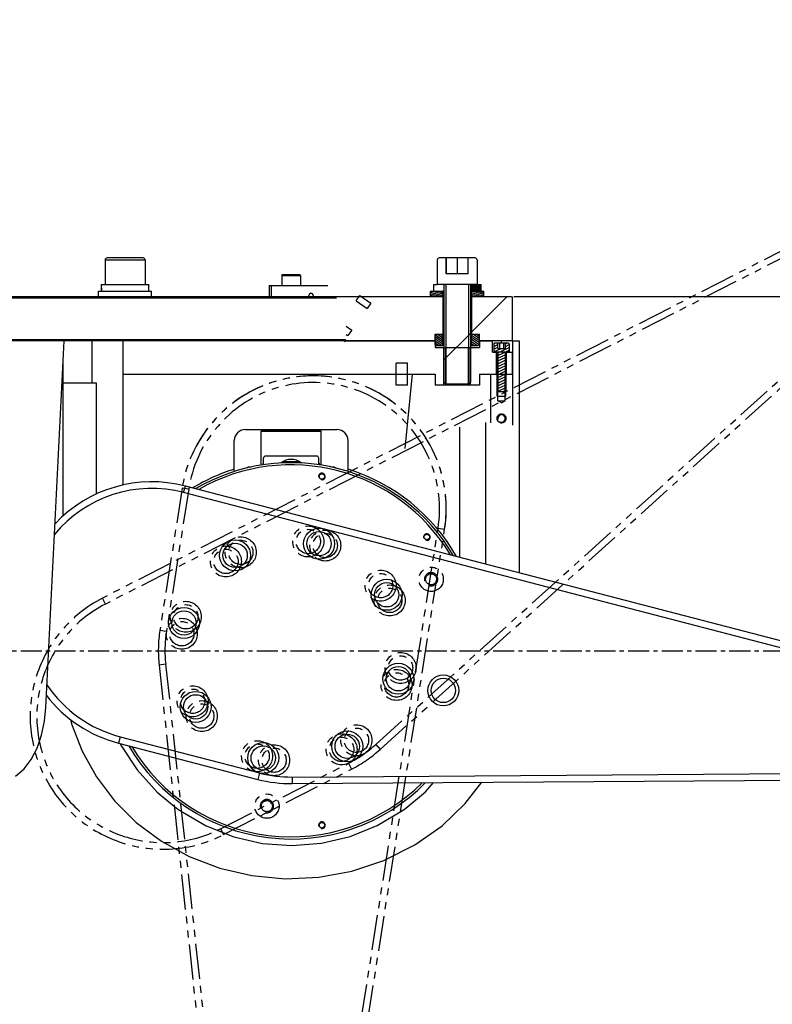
# Model space of a CAD drawing. Header units: millimetres. Extents: x 0 to 7560, y 0 to 5346.
# Tile 176 of 242: x 4600 to 4940, y 2896 to 3341. Entities that reach past the tile are written whole.
import ezdxf

# ---------------------------------------------------------------- set-up
doc = ezdxf.new("R2010")
doc.units = ezdxf.units.MM
doc.linetypes.add('CENTER', pattern=[50.8, 31.75, -6.35, 6.35, -6.35])
doc.linetypes.add('PHANTOM2', pattern=[31.75, 15.875, -3.175, 3.175, -3.175, 3.175, -3.175])
for name, color, linetype in [('COVER_20230516_TEST_PBL173', 7, 'Continuous'), ('COVER_20230516_TEST_PBL2', 7, 'Continuous'), ('CSH-ST-M4-18_PBL286', 7, 'Continuous'), ('CSH-ST-M4-18_PBL43', 7, 'Continuous'), ('CSH-STLN-M12-45_PBL27', 7, 'Continuous'), ('CSH-STLN-M12-45_PBL28', 7, 'Continuous'), ('M2001303_PBL48', 7, 'Continuous'), ('M2001402_PBL259', 7, 'Continuous'), ('M2001501_PBL47', 7, 'Continuous'), ('M2001601_STOPPER_PAD_PBL260', 7, 'Continuous'), ('M2100603_PBL1557', 7, 'Continuous'), ('M2101102_PBL284', 7, 'Continuous'), ('M2160103_PBL283', 7, 'Continuous'), ('M2160203_PBL46', 7, 'Continuous'), ('M2160302_BKT_RIB_PBL45', 7, 'Continuous'), ('M2200805_PBL229', 7, 'Continuous'), ('M2200805_PBL257', 7, 'Continuous'), ('M2200805_PBL276', 7, 'Continuous'), ('M9041802_PBL1665', 7, 'Continuous'), ('MISUMI_MTCSC6_PBL1550', 7, 'Continuous'), ('MISUMI_MTCSC6_PBL1551', 7, 'Continuous'), ('MISUMI_MTCSC6_PBL1552', 7, 'Continuous'), ('MISUMI_MTCSC6_PBL1553', 7, 'Continuous'), ('MISUMI_MTCSC6_PBL1554', 7, 'Continuous'), ('MISUMI_MTCSC6_PBL1555', 7, 'Continuous'), ('MISUMI_MTCSC6_PBL1556', 7, 'Continuous'), ('MISUMI_MTCSC6_PBL1559', 7, 'Continuous'), ('MISUMI_MTCSC6_PBL1560', 7, 'Continuous'), ('MISUMI_MTCSC6_PBL1582', 7, 'Continuous'), ('MISUMI_MTCSC6_PBL1583', 7, 'Continuous'), ('MISUMI_MTCSC6_PBL1585', 7, 'Continuous'), ('MISUMI_MTCSC6_PBL1586', 7, 'Continuous'), ('MISUMI_MTCSC6_PBL1588', 7, 'Continuous'), ('MISUMI_MTCSC6_PBL1589', 7, 'Continuous'), ('MISUMI_MTCSC6_PBL1590', 7, 'Continuous'), ('MISUMI_MTCSC6_PBL1591', 7, 'Continuous'), ('MISUMI_MTCSC6_PBL1651', 7, 'Continuous'), ('MISUMI_MTCSC6_PBL1652', 7, 'Continuous'), ('MISUMI_MTCSC6_PBL1657', 7, 'Continuous'), ('MISUMI_MTCSC6_PBL1658', 7, 'Continuous'), ('MISUMI_MTCSC6_PBL1659', 7, 'Continuous'), ('MISUMI_MTCSC6_PBL1661', 7, 'Continuous'), ('MISUMI_MTCSC6_PBL1662', 7, 'Continuous'), ('MISUMI_MTCSC6_PBL1663', 7, 'Continuous'), ('MISUMI_SPWF12_PBL4', 7, 'Continuous'), ('MISUMI_SPWF12_PBL6', 7, 'Continuous'), ('MISUMI_SSLW12_PBL285', 7, 'Continuous'), ('MISUMI_SSLW12_PBL3', 7, 'Continuous'), ('MISUMI_SSLW12_PBL5', 7, 'Continuous'), ('MX102A2LA18_MOTOR_PBL40', 7, 'Continuous'), ('NUT_PBL268', 7, 'Continuous'), ('P9140504_BOLT_PBL258', 7, 'Continuous'), ('WASHER_PBL1558', 7, 'Continuous')]:
    doc.layers.add(name, color=color, linetype=linetype)
doc.styles.add('ROMANS', font='romans.shx', dxfattribs={"oblique": 10, "bigfont": 'whgtxt.shx'})
doc.dimstyles.new('zeus', dxfattribs={"dimtxt": 30, "dimasz": 25, "dimexe": 1, "dimexo": 1, "dimgap": 10, "dimtad": 1, "dimdsep": 46, "dimtxsty": 'ROMANS', "dimcen": 0, "dimclrd": 1, "dimclre": 1, "dimclrt": 2, "dimazin": 2, "dimtfac": 1, "dimtmove": 0, "dimatfit": 3, "dimfxl": 1, "dimarcsym": 0})

# ---------------------------------------------------------------- blocks, each defined once
blk = doc.blocks.new('*D499')
at = {"color": 1, "lineweight": -2, "ltscale": 0.3, "transparency": 16777216}
for p, q in [((4823.19, 3215.51), (5488.92, 3215.51)), ((5487.92, 3190.51), (5487.92, 2220.51)), ((5356.19, 2195.51), (5488.92, 2195.51))]:
    blk.add_line(p, q, dxfattribs=at)
at = {"color": 1, "ltscale": 0.3, "transparency": 16777216}
for points in [[(5483.76, 3190.51), (5492.09, 3190.51), (5487.92, 3215.51)], [(5483.76, 2220.51), (5492.09, 2220.51), (5487.92, 2195.51)]]:
    blk.add_solid(points, dxfattribs=at)
at = {"layer": 'Defpoints', "color": 0, "ltscale": 0.3, "transparency": 16777216}
for p in [(4822.19, 3215.51), (5355.19, 2195.51), (5487.92, 2195.51)]:
    blk.add_point(p, dxfattribs=at)
at = {"color": 2, "ltscale": 0.3, "transparency": 16777216, "insert": (5462.92, 2725.51), "char_height": 30, "attachment_point": 5, "rotation": 90, "style": 'ROMANS'}
blk.add_mtext('1020', dxfattribs=at)
blk = doc.blocks.new('A$C86968656')
at = {"layer": 'CSH-ST-M4-18_PBL43'}
h = blk.add_hatch(dxfattribs=at)
h.set_pattern_fill('DEFAULT__33', color=134, scale=1.12823, angle=205, style=0, pattern_type=0)
h.set_pattern_definition([(205, (-1964.5635, -1875.0508), (0.47681074, -1.02252394), [])])
edge = h.paths.add_edge_path()
edge.add_spline(control_points=[(323, 1184.8), (323, 1184.82), (322.99, 1184.86), (322.96, 1184.92), (322.92, 1184.96), (322.86, 1184.99), (322.82, 1185), (322.8, 1185)], knot_values=[0, 0, 0, 0, 0.2, 0.4, 0.6, 0.8, 1, 1, 1, 1], degree=3, periodic=0)
edge.add_line((322.8, 1185), (321.5, 1185))
edge.add_line((321.5, 1185), (321.5, 1188.65))
edge.add_spline(control_points=[(321.5, 1188.65), (321.5, 1188.68), (321.51, 1188.74), (321.54, 1188.83), (321.6, 1188.9), (321.67, 1188.96), (321.76, 1188.99), (321.82, 1189), (321.85, 1189)], knot_values=[0, 0, 0, 0, 0.166667, 0.333333, 0.5, 0.666667, 0.833333, 1, 1, 1, 1], degree=3, periodic=0)
edge.add_line((321.85, 1189), (323.27, 1189))
edge.add_line((323.27, 1189), (323.27, 1186.6))
edge.add_line((323.27, 1186.6), (326.73, 1186.6))
edge.add_line((326.73, 1186.6), (326.73, 1189))
edge.add_line((326.73, 1189), (328.15, 1189))
edge.add_spline(control_points=[(328.15, 1189), (328.18, 1189), (328.24, 1188.99), (328.33, 1188.96), (328.4, 1188.9), (328.46, 1188.83), (328.49, 1188.74), (328.5, 1188.68), (328.5, 1188.65)], knot_values=[0, 0, 0, 0, 0.166667, 0.333333, 0.5, 0.666667, 0.833333, 1, 1, 1, 1], degree=3, periodic=0)
edge.add_line((328.5, 1188.65), (328.5, 1185))
edge.add_line((328.5, 1185), (327.2, 1185))
edge.add_spline(control_points=[(327.2, 1185), (327.18, 1185), (327.14, 1184.99), (327.08, 1184.96), (327.04, 1184.92), (327.01, 1184.86), (327, 1184.82), (327, 1184.8)], knot_values=[0, 0, 0, 0, 0.2, 0.4, 0.6, 0.8, 1, 1, 1, 1], degree=3, periodic=0)
edge.add_line((327, 1184.8), (327, 1167.35))
edge.add_line((327, 1167.35), (326.65, 1167))
edge.add_line((326.65, 1167), (323.35, 1167))
edge.add_line((323.35, 1167), (323, 1167.35))
edge.add_line((323, 1167.35), (323, 1184.8))
at = {"layer": 'M2160203_PBL46'}
h = blk.add_hatch(dxfattribs=at)
h.set_pattern_fill('DEFAULT__36', color=134, scale=140.166667, angle=45, style=0, pattern_type=0)
h.set_pattern_definition([(45, (-1964.56, -1875.05), (-99.113, 99.113), [])])
h.paths.add_polyline_path([(315, 1175), (315, 1170), (310.1, 1170), (310.1, 1187), (315, 1187), (315, 1190), (321, 1190), (321, 1185), (322.75, 1185), (322.75, 1175)])
edge = h.paths.add_edge_path()
edge.add_line((295, 1170), (295, 1175))
edge.add_line((295, 1175), (250.65, 1175))
edge.add_spline(control_points=[(250.65, 1175), (250.92, 1176.25), (251.52, 1178.78), (252.73, 1183), (253.79, 1186.74), (254.35, 1188.96), (254.59, 1190)], knot_values=[0, 0, 0, 0, 0.25, 0.5, 0.75, 1, 1, 1, 1], degree=3, periodic=0)
edge.add_line((254.59, 1190), (295, 1190))
edge.add_line((295, 1190), (295, 1187))
edge.add_line((295, 1187), (299.9, 1187))
edge.add_line((299.9, 1187), (299.9, 1170))
edge.add_line((299.9, 1170), (295, 1170))
h.paths.add_polyline_path([(327.25, 1175), (327.25, 1185), (330, 1185), (330, 1175)])
at = {"color": 1, "linetype": 'CENTER', "ltscale": 0.3}
blk.add_line((-456.04, 1050), (776.59, 1050), dxfattribs=at)
at = {"layer": 'COVER_20230516_TEST_PBL173', "color": 7}
for p, q in [((119.21, 1024.36), (127.52, 1190)), ((118.59, 1018.18), (119.21, 1024.36)), ((117.29, 1011.97), (118.59, 1018.18)), ((115.27, 1006.08), (117.29, 1011.97)), ((112.6, 1000.87), (115.27, 1006.08)), ((109.39, 996.65), (112.6, 1000.87)), ((105.57, 993.43), (109.39, 996.65))]:
    blk.add_line(p, q, dxfattribs=at)
at = {"layer": 'COVER_20230516_TEST_PBL2', "color": 2}
blk.add_line((140, 1190), (140, 1171), dxfattribs=at)
at = {"layer": 'COVER_20230516_TEST_PBL2', "color": 7}
for p, q in [((154, 1190), (154, 1124.89)), ((330, 1190), (330, 1151.93)), ((330, 1190), (333, 1190)), ((333, 1190), (333, 1085.19)), ((127, 1110.97), (127, 1179.69)), ((281.46, 1141.44), (284.82, 1175)), ((127, 1171), (142.01, 1171)), ((142.01, 1171), (142.01, 1120.85)), ((317.99, 1089.1), (317.99, 1153.11)), ((306, 1151.11), (306, 1092.22)), ((130.41, 1018.95), (130.83, 1017.07)), ((130.83, 1017.07), (135.57, 1004.67)), ((152.8, 1008.09), (153.1, 1007.45)), ((153.1, 1007.45), (160.45, 996.26)), ((135.57, 1004.67), (142.05, 993.04)), ((142.05, 993.04), (150.18, 982.32)), ((160.45, 996.26), (169.53, 986.19)), ((290.64, 986.35), (294.33, 990.46)), ((308.64, 981), (316.18, 990.62)), ((169.53, 986.19), (178.26, 978.91)), ((281.74, 978.91), (290.64, 986.35)), ((150.18, 982.32), (160.07, 972.52)), ((178.26, 978.91), (180, 977.67)), ((280.31, 977.89), (281.74, 978.91)), ((298.15, 971.02), (308.64, 981)), ((180, 977.67), (191.6, 970.88)), ((268.88, 971.11), (280.31, 977.89)), ((160.07, 972.52), (171.37, 964.07)), ((191.6, 970.88), (204.04, 965.95)), ((256.58, 966.14), (268.88, 971.11)), ((285.83, 962.33), (298.15, 971.02)), ((204.04, 965.95), (217.07, 962.97)), ((243.64, 963.08), (256.58, 966.14)), ((171.37, 964.07), (183.98, 957.11)), ((217.07, 962.97), (230.37, 962.01)), ((230.37, 962.01), (243.64, 963.08)), ((271.91, 955.31), (285.83, 962.33)), ((183.98, 957.11), (197.72, 951.84)), ((257.46, 950.48), (271.91, 955.31)), ((197.72, 951.84), (212.19, 948.45)), ((212.19, 948.45), (227.26, 947.03)), ((227.26, 947.03), (242.5, 947.71)), ((242.5, 947.71), (257.46, 950.48))]:
    blk.add_line(p, q, dxfattribs=at)
at = {"layer": 'CSH-ST-M4-18_PBL286', "color": 7}
for points in [[(323, 1155), (323, 1155.08), (323.01, 1155.17), (323.02, 1155.25), (323.03, 1155.33), (323.04, 1155.42), (323.06, 1155.5), (323.09, 1155.58), (323.11, 1155.66), (323.14, 1155.74), (323.17, 1155.81), (323.21, 1155.89), (323.25, 1155.96), (323.29, 1156.04), (323.33, 1156.11), (323.38, 1156.18), (323.43, 1156.24), (323.49, 1156.31), (323.54, 1156.37), (323.6, 1156.43), (323.66, 1156.49), (323.73, 1156.54), (323.79, 1156.59), (323.86, 1156.64), (323.93, 1156.69), (324, 1156.73), (324.07, 1156.77), (324.15, 1156.81), (324.22, 1156.84), (324.3, 1156.87), (324.38, 1156.9), (324.46, 1156.93), (324.54, 1156.95), (324.63, 1156.96), (324.71, 1156.98), (324.79, 1156.99), (324.87, 1157), (324.96, 1157), (325.04, 1157), (325.13, 1157), (325.21, 1156.99), (325.29, 1156.98), (325.37, 1156.96), (325.46, 1156.95), (325.54, 1156.93), (325.62, 1156.9), (325.7, 1156.87), (325.78, 1156.84), (325.85, 1156.81), (325.93, 1156.77), (326, 1156.73), (326.07, 1156.69), (326.14, 1156.64), (326.21, 1156.59), (326.27, 1156.54), (326.34, 1156.49), (326.4, 1156.43), (326.46, 1156.37), (326.51, 1156.31), (326.57, 1156.24), (326.62, 1156.18), (326.67, 1156.11), (326.71, 1156.04), (326.75, 1155.96), (326.79, 1155.89), (326.83, 1155.81), (326.86, 1155.74), (326.89, 1155.66), (326.91, 1155.58), (326.94, 1155.5), (326.96, 1155.42), (326.97, 1155.33), (326.98, 1155.25), (326.99, 1155.17), (327, 1155.08), (327, 1155)], [(327, 1155), (327, 1154.92), (326.99, 1154.83), (326.98, 1154.75), (326.97, 1154.67), (326.96, 1154.58), (326.94, 1154.5), (326.91, 1154.42), (326.89, 1154.34), (326.86, 1154.26), (326.83, 1154.19), (326.79, 1154.11), (326.75, 1154.04), (326.71, 1153.96), (326.67, 1153.89), (326.62, 1153.82), (326.57, 1153.76), (326.51, 1153.69), (326.46, 1153.63), (326.4, 1153.57), (326.34, 1153.51), (326.27, 1153.46), (326.21, 1153.41), (326.14, 1153.36), (326.07, 1153.31), (326, 1153.27), (325.93, 1153.23), (325.85, 1153.19), (325.78, 1153.16), (325.7, 1153.13), (325.62, 1153.1), (325.54, 1153.07), (325.46, 1153.05), (325.37, 1153.04), (325.29, 1153.02), (325.21, 1153.01), (325.13, 1153), (325.04, 1153), (324.96, 1153), (324.87, 1153), (324.79, 1153.01), (324.71, 1153.02), (324.63, 1153.04), (324.54, 1153.05), (324.46, 1153.07), (324.38, 1153.1), (324.3, 1153.13), (324.22, 1153.16), (324.15, 1153.19), (324.07, 1153.23), (324, 1153.27), (323.93, 1153.31), (323.86, 1153.36), (323.79, 1153.41), (323.73, 1153.46), (323.66, 1153.51), (323.6, 1153.57), (323.54, 1153.63), (323.49, 1153.69), (323.43, 1153.76), (323.38, 1153.82), (323.33, 1153.89), (323.29, 1153.96), (323.25, 1154.04), (323.21, 1154.11), (323.17, 1154.19), (323.14, 1154.26), (323.11, 1154.34), (323.09, 1154.42), (323.06, 1154.5), (323.04, 1154.58), (323.03, 1154.67), (323.02, 1154.75), (323.01, 1154.83), (323, 1154.92), (323, 1155)]]:
    blk.add_lwpolyline(points, dxfattribs=at)
at = {"layer": 'CSH-ST-M4-18_PBL286', "color": 134}
blk.add_arc((325, 1155), 1.65, 255, 195, dxfattribs=at)
at = {"layer": 'CSH-ST-M4-18_PBL43', "color": 7}
for p, q in [((321.5, 1188.65), (321.5, 1185)), ((328.15, 1189), (321.85, 1189)), ((323.27, 1186.6), (323.27, 1189)), ((324.13, 1189), (324.13, 1186.6)), ((325.87, 1189), (325.87, 1186.6)), ((326.73, 1186.6), (326.73, 1189)), ((328.5, 1188.65), (328.5, 1185)), ((322.8, 1185), (321.5, 1185)), ((327, 1185), (323, 1185)), ((323, 1184.8), (323, 1167.35)), ((323.27, 1186.6), (326.73, 1186.6)), ((327, 1184.8), (327, 1167.35)), ((328.5, 1185), (327.2, 1185)), ((323, 1167.35), (323.35, 1167)), ((326.65, 1167), (323.35, 1167)), ((327, 1167.35), (326.65, 1167))]:
    blk.add_line(p, q, dxfattribs=at)
at = {"layer": 'CSH-ST-M4-18_PBL43', "color": 134}
for p, q in [((323.35, 1185), (323.35, 1167)), ((326.65, 1185), (326.65, 1167))]:
    blk.add_line(p, q, dxfattribs=at)
at = {"layer": 'CSH-ST-M4-18_PBL43', "color": 7}
for centre, radius, start, end in [((321.85, 1188.65), 0.35, 90, 180), ((328.15, 1188.65), 0.35, 0, 90), ((322.8, 1184.8), 0.2, 0, 90), ((327.2, 1184.8), 0.2, 90, 180)]:
    blk.add_arc(centre, radius, start, end, dxfattribs=at)
at = {"layer": 'CSH-STLN-M12-45_PBL27', "color": 7}
for p, q in [((146, 1226.6), (146, 1215.5)), ((163.1, 1227.5), (146.9, 1227.5)), ((164, 1226.6), (164, 1215.5))]:
    blk.add_line(p, q, dxfattribs=at)
at = {"layer": 'CSH-STLN-M12-45_PBL27', "color": 2}
blk.add_line((146, 1226.6), (164, 1226.6), dxfattribs=at)
at = {"layer": 'CSH-STLN-M12-45_PBL27', "color": 7}
for centre, start, end in [((146.9, 1226.6), 90, 180), ((163.1, 1226.6), 0, 90)]:
    blk.add_arc(centre, 0.9, start, end, dxfattribs=at)
at = {"layer": 'CSH-STLN-M12-45_PBL28', "color": 7}
for p, q in [((296, 1226.6), (296, 1215.5)), ((313.1, 1227.5), (296.9, 1227.5)), ((300, 1220.3), (300, 1227.5)), ((300.03, 1227.5), (300.03, 1220.3)), ((305.05, 1227.5), (305.05, 1220.3)), ((310, 1220.3), (310, 1227.5)), ((314, 1226.6), (314, 1215.5)), ((310, 1220.3), (300, 1220.3)), ((314, 1215.5), (296, 1215.5)), ((299, 1215.5), (299, 1171.4)), ((311, 1215.5), (311, 1171.4)), ((299, 1171.4), (299.9, 1170.5)), ((310.1, 1170.5), (299.9, 1170.5)), ((311, 1171.4), (310.1, 1170.5))]:
    blk.add_line(p, q, dxfattribs=at)
at = {"layer": 'CSH-STLN-M12-45_PBL28', "color": 134}
for p, q in [((299.9, 1215.5), (299.9, 1170.5)), ((310.1, 1215.5), (310.1, 1170.5))]:
    blk.add_line(p, q, dxfattribs=at)
at = {"layer": 'CSH-STLN-M12-45_PBL28', "color": 134, "linetype": 'Continuous'}
blk.add_line((299, 1181.42), (311, 1193.42), dxfattribs=at)
at = {"layer": 'CSH-STLN-M12-45_PBL28', "color": 7}
for centre, start, end in [((296.9, 1226.6), 90, 180), ((313.1, 1226.6), 0, 90)]:
    blk.add_arc(centre, 0.9, start, end, dxfattribs=at)
at = {"layer": 'M2001303_PBL48', "color": 7}
for p, q in [((-126.2, 1210), (299, 1210)), ((298.5, 1210), (298.5, 1193)), ((311, 1210), (329.5, 1210)), ((311.5, 1210), (311.5, 1193)), ((329.5, 1210), (330, 1209.5)), ((-126.7, 1209.5), (250.52, 1209.5)), ((330, 1190.5), (330, 1209.5)), ((295, 1190), (295, 1193)), ((295, 1193), (299, 1193)), ((311, 1193), (315, 1193)), ((315, 1190), (315, 1193)), ((254.65, 1190.5), (-126.7, 1190.5)), ((295, 1190), (-14.36, 1190)), ((329.5, 1190), (315, 1190)), ((329.5, 1190), (330, 1190.5))]:
    blk.add_line(p, q, dxfattribs=at)
at = {"layer": 'M2001303_PBL48', "color": 134, "linetype": 'Continuous'}
blk.add_line((311.5, 1193.92), (327.58, 1210), dxfattribs=at)
at = {"layer": 'M2001402_PBL259', "color": 7}
for p, q in [((220, 1215), (220, 1210)), ((220, 1215), (246.53, 1215)), ((221, 1215), (221, 1210)), ((238, 1210), (238, 1210.5)), ((240, 1210.5), (240, 1210)), ((259.36, 1208.12), (261.08, 1210.57)), ((266, 1207.13), (264.28, 1204.68)), ((257.39, 1194.85), (255.67, 1192.39))]:
    blk.add_line(p, q, dxfattribs=at)
at = {"layer": 'M2001402_PBL259', "color": 134}
for p, q in [((261.08, 1210.57), (266, 1207.13)), ((259.36, 1208.12), (264.28, 1204.68)), ((254.79, 1196.67), (257.39, 1194.85)), ((254.89, 1192.94), (255.67, 1192.39))]:
    blk.add_line(p, q, dxfattribs=at)
at = {"layer": 'M2001402_PBL259', "color": 7}
blk.add_arc((239, 1210.5), 1, 0, 180, dxfattribs=at)
at = {"layer": 'M2001501_PBL47', "color": 7}
for p, q in [((295.5, 1193), (295, 1192.5)), ((295, 1188.5), (295, 1192.5)), ((295.5, 1193), (299, 1193)), ((298.5, 1188), (298.5, 1193)), ((311, 1193), (314.5, 1193)), ((311.5, 1188), (311.5, 1193)), ((314.5, 1193), (315, 1192.5)), ((315, 1188.5), (315, 1192.5)), ((295.5, 1188), (295, 1188.5)), ((295.5, 1188), (299, 1188)), ((311, 1188), (314.5, 1188)), ((314.5, 1188), (315, 1188.5))]:
    blk.add_line(p, q, dxfattribs=at)
at = {"layer": 'M2001501_PBL47', "color": 134, "linetype": 'Continuous'}
for p, q in [((295.25, 1192.75), (298.5, 1190.48)), ((296.23, 1193), (298.5, 1191.41)), ((297.58, 1193), (298.5, 1192.35)), ((311.5, 1192.64), (315, 1190.19)), ((312.32, 1193), (315, 1191.12)), ((313.66, 1193), (315, 1192.06)), ((295, 1191.99), (298.5, 1189.54)), ((295, 1191.05), (298.5, 1188.6)), ((295, 1190.11), (298.01, 1188)), ((295, 1189.17), (296.67, 1188)), ((311.5, 1191.7), (315, 1189.25)), ((311.5, 1190.76), (314.89, 1188.39)), ((311.5, 1189.82), (314.1, 1188)), ((311.5, 1188.88), (312.76, 1188))]:
    blk.add_line(p, q, dxfattribs=at)
at = {"layer": 'M2001601_STOPPER_PAD_PBL260', "color": 7}
for p, q in [((253.95, 1189.93), (254, 1190)), ((254.41, 1189.61), (253.95, 1189.93))]:
    blk.add_line(p, q, dxfattribs=at)
at = {"layer": 'M2100603_PBL1557', "color": 7}
for centre in [(243.89, 1128.78), (291.28, 1101.42), (243.89, 971.22)]:
    blk.add_circle(centre, 1.25, dxfattribs=at)
for radius, start, end in [(85, 30.3662, 120.4589), (84, 31.0469, 119.7868), (85, 210.3353, 315.4608), (84, 210.9948, 314.7689)]:
    blk.add_arc((230, 1050), radius, start, end, dxfattribs=at)
at = {"layer": 'M2100603_PBL1557', "color": 134}
for centre in [(243.89, 1128.78), (291.28, 1101.42), (243.89, 971.22)]:
    blk.add_arc(centre, 1.5, 255, 195, dxfattribs=at)
at = {"layer": 'M2101102_PBL284', "color": 7}
for p, q in [((217.5, 1134.07), (217.5, 1137)), ((241.5, 1138), (218.5, 1138)), ((242.5, 1134.02), (242.5, 1137)), ((211.96, 1133), (211, 1133)), ((249, 1133), (248.24, 1133))]:
    blk.add_line(p, q, dxfattribs=at)
for centre, radius, start, end in [((215.5, 1135), 2, 330.4367, 0), ((218.5, 1137), 1, 90, 180), ((241.5, 1137), 1, 0, 90), ((244.5, 1135), 2, 180, 211.6493), ((211, 1131), 2, 90, 129.3296), ((249, 1131), 2, 48.0515, 90)]:
    blk.add_arc(centre, radius, start, end, dxfattribs=at)
at = {"layer": 'M2160103_PBL283', "color": 134}
for p, q in [((277.5, 1170), (277.5, 1180)), ((282.5, 1170), (282.5, 1180))]:
    blk.add_line(p, q, dxfattribs=at)
at = {"layer": 'M2160103_PBL283', "color": 7}
for p, q in [((282.5, 1180), (277.5, 1180)), ((282.5, 1170), (277.5, 1170)), ((209.25, 1150), (250.75, 1150)), ((204.25, 1131.01), (204.25, 1145)), ((255.75, 1131.01), (255.75, 1145))]:
    blk.add_line(p, q, dxfattribs=at)
for centre, radius, start, end in [((209.25, 1145), 5, 90, 180), ((250.75, 1145), 5, 0, 90), ((230, 1050), 86, 107.4227, 121.1544), ((230, 1050), 86, 29.6685, 72.5773)]:
    blk.add_arc(centre, radius, start, end, dxfattribs=at)
at = {"layer": 'M2160203_PBL46', "color": 7}
for p, q in [((254.52, 1190), (295, 1190)), ((295, 1190), (295, 1187)), ((315, 1190), (315, 1187)), ((315, 1190), (321, 1190)), ((321, 1185), (321, 1190)), ((330, 1190), (329.5, 1190)), ((295, 1187), (315, 1187)), ((299.9, 1170), (299.9, 1187)), ((310.1, 1170), (310.1, 1187)), ((321, 1185), (322.75, 1185)), ((322.75, 1175), (322.75, 1185)), ((327.25, 1175), (327.25, 1185)), ((327.25, 1185), (330, 1185)), ((330, 1175), (330, 1185)), ((154, 1175), (295, 1175)), ((295, 1175), (295, 1170)), ((315, 1175), (315, 1170)), ((315, 1175), (322.75, 1175)), ((327.25, 1175), (330, 1175)), ((315, 1170), (295, 1170))]:
    blk.add_line(p, q, dxfattribs=at)
at = {"layer": 'M2160203_PBL46', "color": 2}
blk.add_line((325, 1189), (325, 1190), dxfattribs=at)
at = {"layer": 'M2160203_PBL46', "color": 134}
for p, q in [((299, 1170), (299, 1187)), ((311, 1170), (311, 1187))]:
    blk.add_line(p, q, dxfattribs=at)
at = {"layer": 'M2160302_BKT_RIB_PBL45', "color": 7}
for p, q in [((320, 1175), (320, 1152.95)), ((320, 1175), (330, 1175)), ((323.35, 1163), (323.35, 1175)), ((326.65, 1163), (326.65, 1175)), ((330, 1175), (330, 1151.93)), ((323, 1165), (327, 1165)), ((323.35, 1163), (326.65, 1163)), ((325, 1162.01), (323.35, 1163)), ((325, 1162.01), (326.65, 1163))]:
    blk.add_line(p, q, dxfattribs=at)
at = {"layer": 'M2160302_BKT_RIB_PBL45', "color": 134}
for p, q in [((323, 1165), (323, 1175)), ((327, 1165), (327, 1175))]:
    blk.add_line(p, q, dxfattribs=at)
blk.add_arc((325, 1155), 2, 255, 195, dxfattribs=at)
at = {"layer": 'M2200805_PBL276', "color": 2}
for p, q in [((181.45, 1121.54), (182.21, 1124.44)), ((736.75, 977), (181.45, 1121.54)), ((152.74, 1011.21), (151.98, 1008.31)), ((152.74, 1011.21), (215.64, 994.84)), ((215.64, 994.84), (214.89, 991.93)), ((230.41, 993), (493.36, 994.88)), ((230.41, 993), (230.43, 990))]:
    blk.add_line(p, q, dxfattribs=at)
at = {"layer": 'M2200805_PBL276', "color": 7}
for p, q in [((737.5, 979.9), (182.21, 1124.44)), ((151.98, 1008.31), (214.89, 991.93)), ((230.43, 990), (492.98, 991.88))]:
    blk.add_line(p, q, dxfattribs=at)
for centre, start, end in [((167.1, 1066.37), 75.41, 136.8112), ((167.1, 1066.37), 217.4679, 255.41), ((230, 1050), 255.41, 270.41)]:
    blk.add_arc(centre, 60, start, end, dxfattribs=at)
at = {"layer": 'M2200805_PBL276', "color": 2}
for centre, start, end in [((167.1, 1066.37), 75.41, 140.4926), ((167.1, 1066.37), 213.7572, 255.41), ((230, 1050), 255.6477, 270.41)]:
    blk.add_arc(centre, 57, start, end, dxfattribs=at)
at = {"layer": 'MISUMI_MTCSC6_PBL1550', "color": 7}
for radius in [7, 5.5]:
    blk.add_circle((186.88, 1024.69), radius, dxfattribs=at)
at = {"layer": 'MISUMI_MTCSC6_PBL1551', "color": 7}
for radius in [7, 5.5]:
    blk.add_circle((204.69, 1093.12), radius, dxfattribs=at)
at = {"layer": 'MISUMI_MTCSC6_PBL1552', "color": 7}
for radius in [7, 5.5]:
    blk.add_circle((181.61, 1062.6), radius, dxfattribs=at)
at = {"layer": 'MISUMI_MTCSC6_PBL1553', "color": 7}
for radius in [7, 5.5]:
    blk.add_circle((217.4, 1001.61), radius, dxfattribs=at)
at = {"layer": 'MISUMI_MTCSC6_PBL1554', "color": 7}
for radius in [7, 5.5]:
    blk.add_circle((255.31, 1006.88), radius, dxfattribs=at)
at = {"layer": 'MISUMI_MTCSC6_PBL1555', "color": 7}
for radius in [7, 5.5]:
    blk.add_circle((298.71, 1032.12), radius, dxfattribs=at)
at = {"layer": 'MISUMI_MTCSC6_PBL1556', "color": 7}
for radius in [7, 5.5]:
    blk.add_circle((278.39, 1037.4), radius, dxfattribs=at)
at = {"layer": 'MISUMI_MTCSC6_PBL1559', "color": 7}
for radius in [7, 5.5]:
    blk.add_circle((273.12, 1075.31), radius, dxfattribs=at)
at = {"layer": 'MISUMI_MTCSC6_PBL1560', "color": 7}
for radius in [7, 5.5]:
    blk.add_circle((242.6, 1098.39), radius, dxfattribs=at)
at = {"layer": 'MISUMI_SPWF12_PBL4', "color": 7}
for p, q in [((293, 1210), (293, 1212.5)), ((293, 1212.5), (298.52, 1212.5)), ((293, 1210), (299, 1210)), ((298.5, 1210), (298.5, 1212.5)), ((311, 1210), (317, 1210)), ((311.5, 1210), (311.5, 1212.5)), ((311.5, 1212.5), (317, 1212.5)), ((317, 1210), (317, 1212.5))]:
    blk.add_line(p, q, dxfattribs=at)
at = {"layer": 'MISUMI_SPWF12_PBL4', "color": 134, "linetype": 'Continuous'}
for p, q in [((298.5, 1210.41), (293, 1211.88)), ((297.47, 1210), (293, 1211.2)), ((294.9, 1210), (293, 1210.51)), ((298.5, 1211.1), (293.27, 1212.5)), ((298.5, 1211.78), (295.83, 1212.5)), ((298.5, 1212.47), (298.39, 1212.5)), ((317, 1210.95), (311.5, 1212.42)), ((317, 1210.26), (311.5, 1211.74)), ((315.41, 1210), (311.5, 1211.05)), ((312.85, 1210), (311.5, 1210.36)), ((317, 1211.64), (313.78, 1212.5)), ((317, 1212.32), (316.34, 1212.5))]:
    blk.add_line(p, q, dxfattribs=at)
at = {"layer": 'MISUMI_SPWF12_PBL6', "color": 7}
for p, q in [((143, 1210), (143, 1212.5)), ((143, 1212.5), (167, 1212.5)), ((167, 1210), (167, 1212.5))]:
    blk.add_line(p, q, dxfattribs=at)
at = {"layer": 'MISUMI_SSLW12_PBL285', "color": 7}
for p, q in [((294.26, 1215.5), (294.26, 1214.5)), ((294.26, 1215.5), (294.29, 1215.5)), ((294.26, 1214.5), (294.27, 1214))]:
    blk.add_line(p, q, dxfattribs=at)
at = {"layer": 'MISUMI_SSLW12_PBL3', "color": 7}
for p, q in [((294.27, 1214.5), (294.26, 1213.5)), ((294.29, 1215.5), (294.27, 1214.5)), ((294.29, 1215.5), (296, 1215.5)), ((298.94, 1214.5), (298.92, 1213.5)), ((298.96, 1215.5), (298.94, 1214.5)), ((311.1, 1212.5), (311.1, 1215.5)), ((311.1, 1215.5), (315.75, 1215.5)), ((315.75, 1212.5), (315.75, 1215.5)), ((294.26, 1213.5), (294.26, 1212.5)), ((298.5, 1212.5), (299, 1212.5)), ((298.92, 1213.5), (298.91, 1212.5)), ((311, 1212.5), (315.75, 1212.5))]:
    blk.add_line(p, q, dxfattribs=at)
at = {"layer": 'MISUMI_SSLW12_PBL3', "color": 134, "linetype": 'Continuous'}
for p, q in [((312.82, 1212.5), (311.1, 1214.96)), ((313.34, 1212.5), (311.24, 1215.5)), ((313.86, 1212.5), (311.76, 1215.5)), ((314.38, 1212.5), (312.28, 1215.5)), ((314.9, 1212.5), (312.8, 1215.5)), ((315.42, 1212.5), (313.32, 1215.5)), ((315.75, 1212.77), (313.84, 1215.5)), ((315.75, 1213.51), (314.36, 1215.5)), ((315.75, 1214.25), (314.88, 1215.5)), ((315.75, 1214.99), (315.4, 1215.5)), ((312.3, 1212.5), (311.1, 1214.22)), ((311.78, 1212.5), (311.1, 1213.48)), ((311.27, 1212.5), (311.1, 1212.74))]:
    blk.add_line(p, q, dxfattribs=at)
at = {"layer": 'MISUMI_SSLW12_PBL5', "color": 7}
for p, q in [((144.26, 1215.5), (144.26, 1214.5)), ((144.26, 1215.5), (165.75, 1215.5)), ((144.26, 1214.5), (144.27, 1213.5)), ((165.75, 1212.5), (165.75, 1215.5)), ((144.27, 1214), (144.26, 1213.5)), ((144.26, 1213.5), (144.26, 1212.5)), ((144.27, 1213.5), (144.29, 1212.5))]:
    blk.add_line(p, q, dxfattribs=at)
at = {"layer": 'MX102A2LA18_MOTOR_PBL40', "color": 7}
for p, q in [((216.5, 1133.92), (216.5, 1149.25)), ((217, 1149.75), (243, 1149.75)), ((243.5, 1133.92), (243.5, 1149.25))]:
    blk.add_line(p, q, dxfattribs=at)
at = {"layer": 'MX102A2LA18_MOTOR_PBL40', "color": 2}
blk.add_line((216.5, 1149.25), (243.5, 1149.25), dxfattribs=at)
at = {"layer": 'MX102A2LA18_MOTOR_PBL40', "color": 7}
for centre, start, end in [((217, 1149.25), 90, 180), ((243, 1149.25), 0, 90)]:
    blk.add_arc(centre, 0.5, start, end, dxfattribs=at)
at = {"layer": 'NUT_PBL268', "color": 7}
for p, q in [((225.88, 1134.86), (226.25, 1135.5)), ((226.25, 1135.5), (233.75, 1135.5)), ((233.75, 1135.5), (234.12, 1134.86))]:
    blk.add_line(p, q, dxfattribs=at)
at = {"layer": 'NUT_PBL268', "color": 2}
blk.add_arc((230, 1129), 6.5, 67.6773, 114.076, dxfattribs=at)
at = {"layer": 'P9140504_BOLT_PBL258', "color": 7}
for p, q in [((225.75, 1219.5), (226.04, 1220)), ((225.75, 1219.5), (225.75, 1215)), ((225.75, 1219.5), (234.25, 1219.5)), ((226.04, 1220), (233.96, 1220)), ((234.25, 1219.5), (233.96, 1220)), ((234.25, 1219.5), (234.25, 1215))]:
    blk.add_line(p, q, dxfattribs=at)
at = {"layer": 'WASHER_PBL1558', "color": 7}
blk.add_arc((230, 1129), 7.5, 51.2488, 128.2949, dxfattribs=at)
blk = doc.blocks.new('A$C3d15c314')
at = {"layer": 'M2200805_PBL257', "color": 6, "linetype": 'PHANTOM2'}
for p, q in [((980.75, 1273.48), (970.72, 1209.26)), ((983.72, 1273.02), (973.68, 1208.8)), ((983.72, 1273.02), (980.75, 1273.48)), ((1007.78, 688.5), (1096.35, 1255.42)), ((1010.74, 688.04), (1099.31, 1254.96)), ((1096.35, 1255.42), (1099.31, 1254.96)), ((973.68, 1208.8), (970.72, 1209.26)), ((973.32, 1193.92), (970.34, 1193.6)), ((970.34, 1193.6), (998.33, 932.54)), ((973.32, 1193.92), (1001.36, 932.47))]:
    blk.add_line(p, q, dxfattribs=at)
for radius in [5.5, 2.5]:
    blk.add_circle((1019.04, 1129.85), radius, dxfattribs=at)
for centre, radius, start, end in [((1040.03, 1264.22), 60, 351.12, 171.12), ((1040.03, 1264.22), 57, 351.12, 171.12), ((1030, 1200), 60, 171.12, 186.12), ((1030, 1200), 57, 171.12, 186.12), ((1019.04, 1129.85), 3, 255, 195)]:
    blk.add_arc(centre, radius, start, end, dxfattribs=at)
at = {"layer": 'M9041802_PBL1665', "color": 6, "linetype": 'PHANTOM2'}
blk.add_arc((1040.03, 1264.22), 60, 351.12, 155.8675, dxfattribs=at)
at = {"layer": 'MISUMI_MTCSC6_PBL1651', "color": 6, "linetype": 'PHANTOM2'}
for radius in [7, 5.5]:
    blk.add_circle((989.61, 1170.53), radius, dxfattribs=at)
at = {"layer": 'MISUMI_MTCSC6_PBL1652', "color": 6, "linetype": 'PHANTOM2'}
for radius in [7, 5.5]:
    blk.add_circle((1022.28, 1150.6), radius, dxfattribs=at)
at = {"layer": 'MISUMI_MTCSC6_PBL1657', "color": 6, "linetype": 'PHANTOM2'}
for radius in [7, 5.5]:
    blk.add_circle((1000.53, 1240.39), radius, dxfattribs=at)
at = {"layer": 'MISUMI_MTCSC6_PBL1658', "color": 6, "linetype": 'PHANTOM2'}
for radius in [7, 5.5]:
    blk.add_circle((980.6, 1207.72), radius, dxfattribs=at)
at = {"layer": 'MISUMI_MTCSC6_PBL1659', "color": 6, "linetype": 'PHANTOM2'}
for radius in [7, 5.5]:
    blk.add_circle((1059.47, 1159.61), radius, dxfattribs=at)
at = {"layer": 'MISUMI_MTCSC6_PBL1661', "color": 6, "linetype": 'PHANTOM2'}
for radius in [7, 5.5]:
    blk.add_circle((1070.39, 1229.47), radius, dxfattribs=at)
at = {"layer": 'MISUMI_MTCSC6_PBL1662', "color": 6, "linetype": 'PHANTOM2'}
for radius in [7, 5.5]:
    blk.add_circle((1079.4, 1192.28), radius, dxfattribs=at)
at = {"layer": 'MISUMI_MTCSC6_PBL1663', "color": 6, "linetype": 'PHANTOM2'}
for radius in [7, 5.5]:
    blk.add_circle((1037.72, 1249.4), radius, dxfattribs=at)
blk = doc.blocks.new('A$Cbc2b6dae')
at = {"layer": 'M2200805_PBL229', "color": 6, "linetype": 'PHANTOM2'}
for p, q in [((-144.34, 1185.12), (-655.19, 923.82)), ((-142.98, 1182.45), (-653.83, 921.15)), ((-531.79, 857.7), (-336.66, 1033.96)), ((-529.78, 855.47), (-334.94, 1031.47)), ((-653.83, 921.15), (-655.19, 923.82)), ((-531.79, 857.7), (-529.78, 855.47)), ((-601.91, 819.65), (-544.04, 849.25)), ((-600.55, 816.98), (-542.68, 846.58)), ((-544.04, 849.25), (-542.68, 846.58)), ((-601.91, 819.65), (-600.55, 816.98))]:
    blk.add_line(p, q, dxfattribs=at)
for radius in [5.5, 2.5]:
    blk.add_circle((-506.79, 932.33), radius, dxfattribs=at)
for centre, radius, start, end in [((-506.79, 932.33), 3, 255, 195), ((-627.87, 870.4), 60, 117.09, 297.09), ((-627.87, 870.4), 57, 117.09, 297.09), ((-570, 900), 57, 297.09, 312.09), ((-570, 900), 60, 297.09, 312.09)]:
    blk.add_arc(centre, radius, start, end, dxfattribs=at)
at = {"layer": 'MISUMI_MTCSC6_PBL1582', "color": 6, "linetype": 'PHANTOM2'}
for radius in [7, 5.5]:
    blk.add_circle((-585.38, 852.42), radius, dxfattribs=at)
at = {"layer": 'MISUMI_MTCSC6_PBL1583', "color": 6, "linetype": 'PHANTOM2'}
for radius in [7, 5.5]:
    blk.add_circle((-614.51, 877.23), radius, dxfattribs=at)
at = {"layer": 'MISUMI_MTCSC6_PBL1585', "color": 6, "linetype": 'PHANTOM2'}
for radius in [7, 5.5]:
    blk.add_circle((-617.58, 915.38), radius, dxfattribs=at)
at = {"layer": 'MISUMI_MTCSC6_PBL1586', "color": 6, "linetype": 'PHANTOM2'}
for radius in [7, 5.5]:
    blk.add_circle((-592.77, 944.51), radius, dxfattribs=at)
at = {"layer": 'MISUMI_MTCSC6_PBL1588', "color": 6, "linetype": 'PHANTOM2'}
for radius in [7, 5.5]:
    blk.add_circle((-547.23, 855.49), radius, dxfattribs=at)
at = {"layer": 'MISUMI_MTCSC6_PBL1589', "color": 6, "linetype": 'PHANTOM2'}
for radius in [7, 5.5]:
    blk.add_circle((-554.62, 947.58), radius, dxfattribs=at)
at = {"layer": 'MISUMI_MTCSC6_PBL1590', "color": 6, "linetype": 'PHANTOM2'}
for radius in [7, 5.5]:
    blk.add_circle((-522.42, 884.62), radius, dxfattribs=at)
at = {"layer": 'MISUMI_MTCSC6_PBL1591', "color": 6, "linetype": 'PHANTOM2'}
for radius in [7, 5.5]:
    blk.add_circle((-525.49, 922.77), radius, dxfattribs=at)

msp = doc.modelspace()

# ---------------------------------------------------------------- linework, layer by layer
at = {"color": 1, "linetype": 'CENTER', "ltscale": 0.3}
msp.add_line((4036.645, 3055.507), (5269.272, 3055.507), dxfattribs=at)

# ---------------------------------------------------------------- block references
at = {"ltscale": 0.3}
for name, p in [('A$Cbc2b6dae', (5292.687, 2155.505)), ('A$C86968656', (4492.687, 2005.505)), ('A$C3d15c314', (3692.687, 1855.505))]:
    msp.add_blockref(name, p, dxfattribs=at)

# ---------------------------------------------------------------- dimensions: what is measured, and where the dimension line sits
dim = msp.add_linear_dim(base=(5487.923, 2195.505), p1=(4822.187, 3215.505), p2=(5355.187, 2195.505), angle=90, dimstyle='zeus', dxfattribs=at)
dim.commit()
dim.dimension.update_dxf_attribs({"geometry": '*D499', "text_midpoint": (5487.923, 2725.505), "dimtype": 160})

doc.saveas('drawing.dxf')
